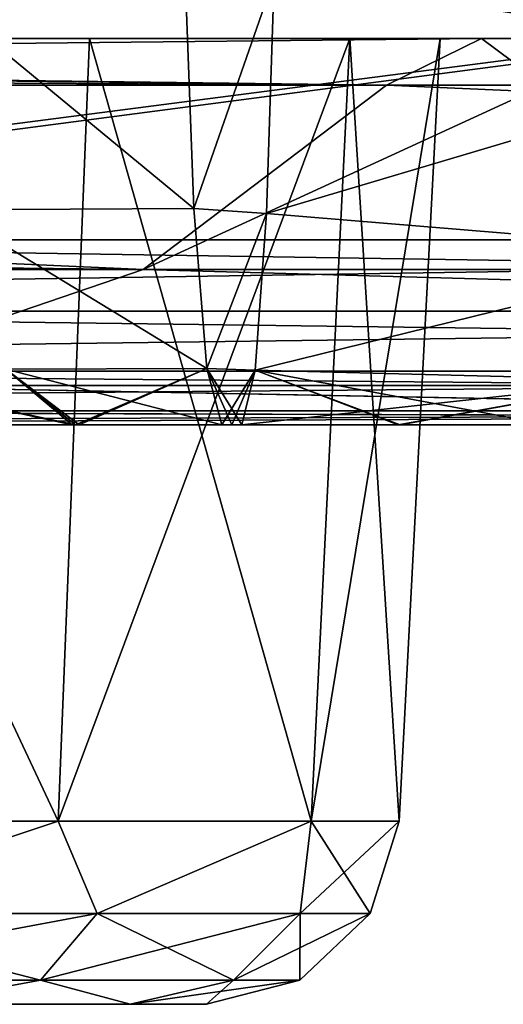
# Model space of a CAD drawing. Header units: millimetres. Extents: x -125 to 125, y -4 to 53.
# Tile 19 of 256: x -109.71 to -108.46, y -3.5 to -0.95. Entities that reach past the tile are written whole.
import ezdxf

# ---------------------------------------------------------------- set-up
doc = ezdxf.new("R2010")
doc.units = ezdxf.units.MM
doc.header["$LTSCALE"] = 65.185185
for name, color, linetype in [('1', 7, 'CONTINUOUS'), ('131', 7, 'CONTINUOUS'), ('134', 7, 'CONTINUOUS'), ('135', 7, 'CONTINUOUS'), ('139', 7, 'CONTINUOUS'), ('14', 7, 'CONTINUOUS'), ('140', 7, 'CONTINUOUS'), ('143', 7, 'CONTINUOUS'), ('146', 7, 'CONTINUOUS'), ('18', 7, 'CONTINUOUS'), ('20', 7, 'CONTINUOUS'), ('205', 7, 'CONTINUOUS'), ('207', 7, 'CONTINUOUS'), ('209', 7, 'CONTINUOUS'), ('21', 7, 'CONTINUOUS'), ('211', 7, 'CONTINUOUS'), ('23', 7, 'CONTINUOUS'), ('26', 7, 'CONTINUOUS'), ('267', 7, 'CONTINUOUS'), ('268', 7, 'CONTINUOUS'), ('269', 7, 'CONTINUOUS'), ('270', 7, 'CONTINUOUS'), ('28', 7, 'CONTINUOUS'), ('3', 7, 'CONTINUOUS'), ('4', 7, 'CONTINUOUS'), ('6', 7, 'CONTINUOUS'), ('80', 7, 'CONTINUOUS'), ('83', 7, 'CONTINUOUS'), ('84', 7, 'CONTINUOUS'), ('88', 7, 'CONTINUOUS'), ('89', 7, 'CONTINUOUS'), ('92', 7, 'CONTINUOUS'), ('95', 7, 'CONTINUOUS')]:
    doc.layers.add(name, color=color, linetype=linetype)

msp = doc.modelspace()

# ---------------------------------------------------------------- linework, layer by layer
at = {"layer": '1', "color": 7, "linetype": 'CONTINUOUS'}
for points in [[(-104.9158, -2, 122.761), (-112.1259, -2, 124.334), (-113.941, -2, 122.8364), (-104.9158, -2, 122.761)], [(-113.8977, -2, -122.8361), (-111.8999, -2, -124.334), (-104.8773, -2, -122.7607), (-113.8977, -2, -122.8361)], [(-103.1371, -2, 124.334), (-112.1259, -2, 124.334), (-104.9158, -2, 122.761), (-103.1371, -2, 124.334)], [(-111.8999, -2, -124.334), (-100.4174, -2, -124.334), (-104.8773, -2, -122.7607), (-111.8999, -2, -124.334)]]:
    msp.add_3dface(points, dxfattribs=at)
at = {"layer": '131', "color": 7, "linetype": 'CONTINUOUS'}
for points in [[(-109.9244, -2, -74.3689), (-109.5721, -2, -75.7569), (-109.5632, -2, -74.2409), (-109.9244, -2, -74.3689)], [(-109.9244, -2, -75.6311), (-109.5721, -2, -75.7569), (-109.9244, -2, -74.3689), (-109.9244, -2, -75.6311)], [(-109.5721, -2, -75.7569), (-109.5632, -2, -75.7591), (-109.5632, -2, -74.2409), (-109.5721, -2, -75.7569)], [(-109.5632, -2, -75.7591), (-109.1842, -2, -75.8159), (-109.5541, -2, -74.2386), (-109.5632, -2, -75.7591)], [(-109.5632, -2, -74.2409), (-109.5632, -2, -75.7591), (-109.5541, -2, -74.2386), (-109.5632, -2, -74.2409)], [(-109.5541, -2, -74.2386), (-109.1842, -2, -75.8159), (-109.1842, -2, -74.1841), (-109.5541, -2, -74.2386)], [(-109.1842, -2, -74.1841), (-109.1584, -2, -75.8166), (-109.1584, -2, -74.1834), (-109.1842, -2, -74.1841)], [(-109.1842, -2, -75.8159), (-109.1584, -2, -75.8166), (-109.1842, -2, -74.1841), (-109.1842, -2, -75.8159)], [(-109.1584, -2, -75.8166), (-109.1327, -2, -75.816), (-109.1584, -2, -74.1834), (-109.1584, -2, -75.8166)], [(-109.1584, -2, -74.1834), (-109.1327, -2, -75.816), (-109.1327, -2, -74.184), (-109.1584, -2, -74.1834)], [(-109.1327, -2, -74.184), (-109.1327, -2, -75.816), (-108.7274, -2, -75.7625), (-109.1327, -2, -74.184)], [(-108.7229, -2, -74.2385), (-109.1327, -2, -74.184), (-108.7274, -2, -75.7625), (-108.7229, -2, -74.2385)], [(-108.338, -2, -75.6404), (-108.7229, -2, -74.2385), (-108.7274, -2, -75.7625), (-108.338, -2, -75.6404)], [(-108.338, -2, -74.3596), (-108.7229, -2, -74.2385), (-108.338, -2, -75.6404), (-108.338, -2, -74.3596)]]:
    msp.add_3dface(points, dxfattribs=at)
at = {"layer": '134', "color": 7, "linetype": 'CONTINUOUS'}
for points in [[(-107.6859, -1.0424, -72.7822), (-107.5902, -0.4119, -72.5509), (-109.0487, -0.8429, -72.3722), (-107.6859, -1.0424, -72.7822)], [(-109.0691, -1.4536, -72.8117), (-107.6859, -1.0424, -72.7822), (-109.0487, -0.8429, -72.3722), (-109.0691, -1.4536, -72.8117)], [(-107.8565, -1.553, -73.195), (-107.6859, -1.0424, -72.7822), (-109.0691, -1.4536, -72.8117), (-107.8565, -1.553, -73.195)], [(-109.0985, -1.8584, -73.4456), (-107.8565, -1.553, -73.195), (-109.0691, -1.4536, -72.8117), (-109.0985, -1.8584, -73.4456)], [(-108.0826, -1.8849, -73.7417), (-107.8565, -1.553, -73.195), (-109.0985, -1.8584, -73.4456), (-108.0826, -1.8849, -73.7417)], [(-109.1327, -2, -74.184), (-108.0826, -1.8849, -73.7417), (-109.0985, -1.8584, -73.4456), (-109.1327, -2, -74.184)], [(-109.1327, -2, -74.184), (-108.7229, -2, -74.2385), (-108.0826, -1.8849, -73.7417), (-109.1327, -2, -74.184)], [(-108.7229, -2, -74.2385), (-108.338, -2, -74.3596), (-108.0826, -1.8849, -73.7417), (-108.7229, -2, -74.2385)]]:
    msp.add_3dface(points, dxfattribs=at)
at = {"layer": '135', "color": 7, "linetype": 'CONTINUOUS'}
for points in [[(-109.2572, -1.4399, -72.798), (-109.2803, -0.8159, -72.3607), (-110.0045, -0.8236, -72.4726), (-109.2572, -1.4399, -72.798)], [(-109.8983, -1.4438, -72.8981), (-109.2572, -1.4399, -72.798), (-110.0045, -0.8236, -72.4726), (-109.8983, -1.4438, -72.8981)], [(-109.2235, -1.8547, -73.4368), (-109.2572, -1.4399, -72.798), (-109.8983, -1.4438, -72.8981), (-109.2235, -1.8547, -73.4368)], [(-109.7438, -1.8557, -73.5173), (-109.2235, -1.8547, -73.4368), (-109.8983, -1.4438, -72.8981), (-109.7438, -1.8557, -73.5173)], [(-109.9244, -2, -74.3689), (-109.5632, -2, -74.2409), (-109.7438, -1.8557, -73.5173), (-109.9244, -2, -74.3689)], [(-109.5632, -2, -74.2409), (-109.2235, -1.8547, -73.4368), (-109.7438, -1.8557, -73.5173), (-109.5632, -2, -74.2409)], [(-109.5632, -2, -74.2409), (-109.5541, -2, -74.2386), (-109.2235, -1.8547, -73.4368), (-109.5632, -2, -74.2409)], [(-109.5541, -2, -74.2386), (-109.1842, -2, -74.1841), (-109.2235, -1.8547, -73.4368), (-109.5541, -2, -74.2386)]]:
    msp.add_3dface(points, dxfattribs=at)
at = {"layer": '139', "color": 7, "linetype": 'CONTINUOUS'}
for points in [[(-109.2572, -1.4399, -77.202), (-110.0045, -0.8236, -77.5274), (-109.2803, -0.8159, -77.6393), (-109.2572, -1.4399, -77.202)], [(-109.8983, -1.4438, -77.1019), (-110.0045, -0.8236, -77.5274), (-109.2572, -1.4399, -77.202), (-109.8983, -1.4438, -77.1019)], [(-109.2235, -1.8547, -76.5632), (-109.8983, -1.4438, -77.1019), (-109.2572, -1.4399, -77.202), (-109.2235, -1.8547, -76.5632)], [(-109.7438, -1.8557, -76.4827), (-109.8983, -1.4438, -77.1019), (-109.2235, -1.8547, -76.5632), (-109.7438, -1.8557, -76.4827)], [(-109.5632, -2, -75.7591), (-110.2389, -1.8565, -76.3053), (-109.7438, -1.8557, -76.4827), (-109.5632, -2, -75.7591)], [(-109.5632, -2, -75.7591), (-109.5721, -2, -75.7569), (-110.2389, -1.8565, -76.3053), (-109.5632, -2, -75.7591)], [(-109.5721, -2, -75.7569), (-109.9244, -2, -75.6311), (-110.2389, -1.8565, -76.3053), (-109.5721, -2, -75.7569)], [(-109.1842, -2, -75.8159), (-109.7438, -1.8557, -76.4827), (-109.2235, -1.8547, -76.5632), (-109.1842, -2, -75.8159)], [(-109.1842, -2, -75.8159), (-109.5632, -2, -75.7591), (-109.7438, -1.8557, -76.4827), (-109.1842, -2, -75.8159)]]:
    msp.add_3dface(points, dxfattribs=at)
at = {"layer": '14', "color": 7, "linetype": 'CONTINUOUS'}
for points in [[(-111.8999, -1.5218, -124.8336), (-100.247, -1.5218, -124.8336), (-99.9534, -1.7064, -124.7895), (-111.8999, -1.5218, -124.8336)], [(-111.8999, -1.7064, -124.7895), (-111.8999, -1.5218, -124.8336), (-99.9534, -1.7064, -124.7895), (-111.8999, -1.7064, -124.7895)], [(-99.9534, -1.8612, -124.6798), (-111.8999, -1.7064, -124.7895), (-99.9534, -1.7064, -124.7895), (-99.9534, -1.8612, -124.6798)], [(-111.8999, -1.8612, -124.6798), (-111.8999, -1.7064, -124.7895), (-99.9534, -1.8612, -124.6798), (-111.8999, -1.8612, -124.6798)], [(-99.9534, -1.964, -124.5203), (-111.8999, -1.8612, -124.6798), (-99.9534, -1.8612, -124.6798), (-99.9534, -1.964, -124.5203)], [(-111.8999, -1.964, -124.5203), (-111.8999, -1.8612, -124.6798), (-99.9534, -1.964, -124.5203), (-111.8999, -1.964, -124.5203)], [(-99.9534, -2, -124.334), (-111.8999, -1.964, -124.5203), (-99.9534, -1.964, -124.5203), (-99.9534, -2, -124.334)], [(-99.9534, -2, -124.334), (-100.4174, -2, -124.334), (-111.8999, -1.964, -124.5203), (-99.9534, -2, -124.334)], [(-100.4174, -2, -124.334), (-111.8999, -2, -124.334), (-111.8999, -1.964, -124.5203), (-100.4174, -2, -124.334)]]:
    msp.add_3dface(points, dxfattribs=at)
at = {"layer": '140', "color": 7, "linetype": 'CONTINUOUS'}
for points in [[(-107.6859, -1.0424, -77.2178), (-109.0487, -0.8429, -77.6278), (-107.5902, -0.4119, -77.4491), (-107.6859, -1.0424, -77.2178)], [(-109.0691, -1.4536, -77.1883), (-109.0487, -0.8429, -77.6278), (-107.6859, -1.0424, -77.2178), (-109.0691, -1.4536, -77.1883)], [(-107.8565, -1.553, -76.805), (-109.0691, -1.4536, -77.1883), (-107.6859, -1.0424, -77.2178), (-107.8565, -1.553, -76.805)], [(-109.0985, -1.8584, -76.5544), (-109.0691, -1.4536, -77.1883), (-107.8565, -1.553, -76.805), (-109.0985, -1.8584, -76.5544)], [(-108.0826, -1.8849, -76.2583), (-109.0985, -1.8584, -76.5544), (-107.8565, -1.553, -76.805), (-108.0826, -1.8849, -76.2583)], [(-108.7274, -2, -75.7625), (-109.1327, -2, -75.816), (-109.0985, -1.8584, -76.5544), (-108.7274, -2, -75.7625)], [(-108.338, -2, -75.6404), (-109.0985, -1.8584, -76.5544), (-108.0826, -1.8849, -76.2583), (-108.338, -2, -75.6404)], [(-108.338, -2, -75.6404), (-108.7274, -2, -75.7625), (-109.0985, -1.8584, -76.5544), (-108.338, -2, -75.6404)]]:
    msp.add_3dface(points, dxfattribs=at)
at = {"layer": '143', "color": 7, "linetype": 'CONTINUOUS'}
for points in [[(-109.2572, -1.4399, -77.202), (-109.2803, -0.8159, -77.6393), (-109.0487, -0.8429, -77.6278), (-109.2572, -1.4399, -77.202)], [(-109.2572, -1.4399, -77.202), (-109.0487, -0.8429, -77.6278), (-109.0691, -1.4536, -77.1883), (-109.2572, -1.4399, -77.202)], [(-109.2235, -1.8547, -76.5632), (-109.2572, -1.4399, -77.202), (-109.0691, -1.4536, -77.1883), (-109.2235, -1.8547, -76.5632)], [(-109.2235, -1.8547, -76.5632), (-109.0691, -1.4536, -77.1883), (-109.0985, -1.8584, -76.5544), (-109.2235, -1.8547, -76.5632)], [(-109.1327, -2, -75.816), (-109.2235, -1.8547, -76.5632), (-109.0985, -1.8584, -76.5544), (-109.1327, -2, -75.816)], [(-109.1327, -2, -75.816), (-109.1584, -2, -75.8166), (-109.2235, -1.8547, -76.5632), (-109.1327, -2, -75.816)], [(-109.1584, -2, -75.8166), (-109.1842, -2, -75.8159), (-109.2235, -1.8547, -76.5632), (-109.1584, -2, -75.8166)]]:
    msp.add_3dface(points, dxfattribs=at)
at = {"layer": '146', "color": 7, "linetype": 'CONTINUOUS'}
for points in [[(-109.0487, -0.8429, -72.3722), (-109.2803, -0.8159, -72.3607), (-109.2572, -1.4399, -72.798), (-109.0487, -0.8429, -72.3722)], [(-109.0691, -1.4536, -72.8117), (-109.0487, -0.8429, -72.3722), (-109.2572, -1.4399, -72.798), (-109.0691, -1.4536, -72.8117)], [(-109.0691, -1.4536, -72.8117), (-109.2572, -1.4399, -72.798), (-109.2235, -1.8547, -73.4368), (-109.0691, -1.4536, -72.8117)], [(-109.0985, -1.8584, -73.4456), (-109.0691, -1.4536, -72.8117), (-109.2235, -1.8547, -73.4368), (-109.0985, -1.8584, -73.4456)], [(-109.1842, -2, -74.1841), (-109.0985, -1.8584, -73.4456), (-109.2235, -1.8547, -73.4368), (-109.1842, -2, -74.1841)], [(-109.1842, -2, -74.1841), (-109.1584, -2, -74.1834), (-109.0985, -1.8584, -73.4456), (-109.1842, -2, -74.1841)], [(-109.1584, -2, -74.1834), (-109.1327, -2, -74.184), (-109.0985, -1.8584, -73.4456), (-109.1584, -2, -74.1834)]]:
    msp.add_3dface(points, dxfattribs=at)
at = {"layer": '18', "color": 7, "linetype": 'CONTINUOUS'}
for points in [[(-103.1371, -1.5218, 124.8336), (-112.0407, -1.5218, 124.8336), (-115.0836, -1.7064, 124.7895), (-103.1371, -1.5218, 124.8336)], [(-103.1371, -1.7064, 124.7895), (-103.1371, -1.5218, 124.8336), (-115.0836, -1.7064, 124.7895), (-103.1371, -1.7064, 124.7895)], [(-115.0836, -1.8612, 124.6798), (-103.1371, -1.7064, 124.7895), (-115.0836, -1.7064, 124.7895), (-115.0836, -1.8612, 124.6798)], [(-103.1371, -1.8612, 124.6798), (-103.1371, -1.7064, 124.7895), (-115.0836, -1.8612, 124.6798), (-103.1371, -1.8612, 124.6798)], [(-115.0836, -1.964, 124.5203), (-103.1371, -1.8612, 124.6798), (-115.0836, -1.8612, 124.6798), (-115.0836, -1.964, 124.5203)], [(-103.1371, -1.964, 124.5203), (-103.1371, -1.8612, 124.6798), (-115.0836, -1.964, 124.5203), (-103.1371, -1.964, 124.5203)], [(-115.0836, -2, 124.334), (-103.1371, -1.964, 124.5203), (-115.0836, -1.964, 124.5203), (-115.0836, -2, 124.334)], [(-115.0836, -2, 124.334), (-112.1259, -2, 124.334), (-103.1371, -1.964, 124.5203), (-115.0836, -2, 124.334)], [(-112.1259, -2, 124.334), (-103.1371, -2, 124.334), (-103.1371, -1.964, 124.5203), (-112.1259, -2, 124.334)]]:
    msp.add_3dface(points, dxfattribs=at)
at = {"layer": '20', "color": 7, "linetype": 'CONTINUOUS'}
for points in [[(-106.3244, -1, 74.6141), (-118.2709, -1, 63.1886), (-106.3244, -1, 63.135), (-106.3244, -1, 74.6141)], [(-118.2709, -1, 63.1886), (-118.2709, -1, 51.6997), (-106.3244, -1, 63.135), (-118.2709, -1, 63.1886)], [(-106.3244, -1, 86.0932), (-118.2709, -1, 74.6774), (-106.3244, -1, 74.6141), (-106.3244, -1, 86.0932)], [(-118.2709, -1, 74.6774), (-118.2709, -1, 63.1886), (-106.3244, -1, 74.6141), (-118.2709, -1, 74.6774)], [(-106.3244, -1, 97.5723), (-118.2709, -1, 86.1662), (-106.3244, -1, 86.0932), (-106.3244, -1, 97.5723)], [(-118.2709, -1, 86.1662), (-118.2709, -1, 74.6774), (-106.3244, -1, 86.0932), (-118.2709, -1, 86.1662)], [(-106.3244, -1, 109.0514), (-118.2709, -1, 97.655), (-106.3244, -1, 97.5723), (-106.3244, -1, 109.0514)], [(-118.2709, -1, 97.655), (-118.2709, -1, 86.1662), (-106.3244, -1, 97.5723), (-118.2709, -1, 97.655)], [(-106.3244, -1, 120.5297), (-118.2709, -1, 109.1439), (-106.3244, -1, 109.0514), (-106.3244, -1, 120.5297)], [(-108.5117, -1, 120.5476), (-118.2709, -1, 109.1439), (-106.3244, -1, 120.5297), (-108.5117, -1, 120.5476)], [(-118.2709, -1, 109.1439), (-118.2709, -1, 97.655), (-106.3244, -1, 109.0514), (-118.2709, -1, 109.1439)], [(-118.2709, -1, 120.6321), (-118.2709, -1, 109.1439), (-108.5117, -1, 120.5476), (-118.2709, -1, 120.6321)], [(-118.2709, -1, -86.1662), (-118.2709, -1, -97.655), (-106.3244, -1, -97.5723), (-118.2709, -1, -86.1662)], [(-106.3244, -1, -74.6141), (-118.2709, -1, -74.6774), (-106.3244, -1, -86.0932), (-106.3244, -1, -74.6141)], [(-118.2709, -1, -74.6774), (-118.2709, -1, -86.1662), (-106.3244, -1, -86.0932), (-118.2709, -1, -74.6774)], [(-106.3244, -1, -63.135), (-118.2709, -1, -63.1886), (-106.3244, -1, -74.6141), (-106.3244, -1, -63.135)], [(-118.2709, -1, -63.1886), (-118.2709, -1, -74.6774), (-106.3244, -1, -74.6141), (-118.2709, -1, -63.1886)], [(-106.3244, -1, -51.6559), (-118.2709, -1, -51.6997), (-106.3244, -1, -63.135), (-106.3244, -1, -51.6559)], [(-118.2709, -1, -51.6997), (-118.2709, -1, -63.1886), (-106.3244, -1, -63.135), (-118.2709, -1, -51.6997)], [(-106.3244, -1, -40.1768), (-118.2709, -1, -40.2109), (-106.3244, -1, -51.6559), (-106.3244, -1, -40.1768)], [(-118.2709, -1, -40.2109), (-118.2709, -1, -51.6997), (-106.3244, -1, -51.6559), (-118.2709, -1, -40.2109)], [(-106.3244, -1, -28.6977), (-118.2709, -1, -28.7221), (-106.3244, -1, -40.1768), (-106.3244, -1, -28.6977)], [(-118.2709, -1, -28.7221), (-118.2709, -1, -40.2109), (-106.3244, -1, -40.1768), (-118.2709, -1, -28.7221)], [(-106.3244, -1, -17.2186), (-118.2709, -1, -17.2332), (-106.3244, -1, -28.6977), (-106.3244, -1, -17.2186)], [(-118.2709, -1, -17.2332), (-118.2709, -1, -28.7221), (-106.3244, -1, -28.6977), (-118.2709, -1, -17.2332)], [(-106.3244, -1, -5.7395), (-118.2709, -1, -5.7444), (-106.3244, -1, -17.2186), (-106.3244, -1, -5.7395)], [(-106.3244, -1, -120.5297), (-118.2709, -1, -109.1439), (-108.5117, -1, -120.5476), (-106.3244, -1, -120.5297)], [(-106.3244, -1, -109.0514), (-118.2709, -1, -109.1439), (-106.3244, -1, -120.5297), (-106.3244, -1, -109.0514)], [(-118.2709, -1, -109.1439), (-118.2709, -1, -120.6321), (-108.5117, -1, -120.5476), (-118.2709, -1, -109.1439)], [(-106.3244, -1, -97.5723), (-118.2709, -1, -97.655), (-106.3244, -1, -109.0514), (-106.3244, -1, -97.5723)], [(-118.2709, -1, -97.655), (-118.2709, -1, -109.1439), (-106.3244, -1, -109.0514), (-118.2709, -1, -97.655)], [(-106.3244, -1, -86.0932), (-118.2709, -1, -86.1662), (-106.3244, -1, -97.5723), (-106.3244, -1, -86.0932)], [(-106.3244, -1, 5.7395), (-118.2709, -1, -5.7444), (-106.3244, -1, -5.7395), (-106.3244, -1, 5.7395)], [(-118.2709, -1, -5.7444), (-118.2709, -1, -17.2332), (-106.3244, -1, -17.2186), (-118.2709, -1, -5.7444)], [(-106.3244, -1, 17.2186), (-118.2709, -1, 5.7444), (-106.3244, -1, 5.7395), (-106.3244, -1, 17.2186)], [(-118.2709, -1, 5.7444), (-118.2709, -1, -5.7444), (-106.3244, -1, 5.7395), (-118.2709, -1, 5.7444)], [(-106.3244, -1, 28.6977), (-118.2709, -1, 17.2332), (-106.3244, -1, 17.2186), (-106.3244, -1, 28.6977)], [(-118.2709, -1, 17.2332), (-118.2709, -1, 5.7444), (-106.3244, -1, 17.2186), (-118.2709, -1, 17.2332)], [(-106.3244, -1, 40.1768), (-118.2709, -1, 28.7221), (-106.3244, -1, 28.6977), (-106.3244, -1, 40.1768)], [(-118.2709, -1, 28.7221), (-118.2709, -1, 17.2332), (-106.3244, -1, 28.6977), (-118.2709, -1, 28.7221)], [(-106.3244, -1, 51.6559), (-118.2709, -1, 40.2109), (-106.3244, -1, 40.1768), (-106.3244, -1, 51.6559)], [(-118.2709, -1, 40.2109), (-118.2709, -1, 28.7221), (-106.3244, -1, 40.1768), (-118.2709, -1, 40.2109)], [(-106.3244, -1, 63.135), (-118.2709, -1, 51.6997), (-106.3244, -1, 51.6559), (-106.3244, -1, 63.135)], [(-118.2709, -1, 51.6997), (-118.2709, -1, 40.2109), (-106.3244, -1, 51.6559), (-118.2709, -1, 51.6997)]]:
    msp.add_3dface(points, dxfattribs=at)
at = {"layer": '205', "color": 7, "linetype": 'CONTINUOUS'}
for points in [[(-118.2709, -1, 120.6321), (-108.5117, -1, 120.5476), (-120.0561, -1.1213, 120.7696), (-118.2709, -1, 120.6321)], [(-120.0561, -1.1213, 120.7696), (-108.5117, -1, 120.5476), (-108.35, -1.1213, 120.6676), (-120.0561, -1.1213, 120.7696)], [(-108.5117, -1, 120.5476), (-106.3244, -1, 120.5297), (-108.35, -1.1213, 120.6676), (-108.5117, -1, 120.5476)]]:
    msp.add_3dface(points, dxfattribs=at)
at = {"layer": '207', "color": 7, "linetype": 'CONTINUOUS'}
for points in [[(-119.9336, -1, -120.6472), (-119.9949, -1.0607, -120.7084), (-108.7584, -1.1213, -120.671), (-119.9336, -1, -120.6472)], [(-118.2709, -1, -120.6321), (-119.9336, -1, -120.6472), (-108.7584, -1.1213, -120.671), (-118.2709, -1, -120.6321)], [(-108.5117, -1, -120.5476), (-118.2709, -1, -120.6321), (-108.7584, -1.1213, -120.671), (-108.5117, -1, -120.5476)], [(-97.4609, -1.1213, -120.5821), (-108.5117, -1, -120.5476), (-108.7584, -1.1213, -120.671), (-97.4609, -1.1213, -120.5821)], [(-106.3244, -1, -120.5297), (-108.5117, -1, -120.5476), (-97.4609, -1.1213, -120.5821), (-106.3244, -1, -120.5297)], [(-119.9949, -1.0607, -120.7084), (-120.0561, -1.1213, -120.7696), (-108.7584, -1.1213, -120.671), (-119.9949, -1.0607, -120.7084)]]:
    msp.add_3dface(points, dxfattribs=at)
at = {"layer": '209', "color": 7, "linetype": 'CONTINUOUS'}
for points in [[(-109.3884, -1.5981, -121.2976), (-120.0561, -1.1213, -120.7696), (-120.6273, -1.4734, -121.1984), (-109.3884, -1.5981, -121.2976)], [(-108.7584, -1.1213, -120.671), (-120.0561, -1.1213, -120.7696), (-109.3884, -1.5981, -121.2976), (-108.7584, -1.1213, -120.671)], [(-108.7584, -1.1213, -120.671), (-109.3884, -1.5981, -121.2976), (-97.874, -1.5981, -121.2065), (-108.7584, -1.1213, -120.671)], [(-97.4609, -1.1213, -120.5821), (-108.7584, -1.1213, -120.671), (-97.874, -1.5981, -121.2065), (-97.4609, -1.1213, -120.5821)], [(-120.8934, -1.5978, -121.3982), (-109.3884, -1.5981, -121.2976), (-120.6273, -1.4734, -121.1984), (-120.8934, -1.5978, -121.3982)], [(-120.8934, -1.5978, -121.3982), (-110.2686, -1.898, -122.0293), (-109.3884, -1.5981, -121.2976), (-120.8934, -1.5978, -121.3982)], [(-110.2686, -1.898, -122.0293), (-98.6616, -1.898, -121.9367), (-109.3884, -1.5981, -121.2976), (-110.2686, -1.898, -122.0293)], [(-109.3884, -1.5981, -121.2976), (-98.6616, -1.898, -121.9367), (-97.874, -1.5981, -121.2065), (-109.3884, -1.5981, -121.2976)], [(-113.8977, -2, -122.8361), (-104.8773, -2, -122.7607), (-110.2686, -1.898, -122.0293), (-113.8977, -2, -122.8361)], [(-110.2686, -1.898, -122.0293), (-104.8773, -2, -122.7607), (-98.6616, -1.898, -121.9367), (-110.2686, -1.898, -122.0293)]]:
    msp.add_3dface(points, dxfattribs=at)
at = {"layer": '21', "color": 7, "linetype": 'CONTINUOUS'}
for points in [[(-109.6083, -3.0262, -114.9264), (-110.6126, -3.0262, -115.7691), (-110.5595, -1, -115.861), (-109.6083, -3.0262, -114.9264)], [(-109.527, -1, -114.9947), (-109.6083, -3.0262, -114.9264), (-110.5595, -1, -115.861), (-109.527, -1, -114.9947)], [(-108.9528, -3.0262, -113.7911), (-109.6083, -3.0262, -114.9264), (-108.853, -1, -113.8274), (-108.9528, -3.0262, -113.7911)], [(-108.853, -1, -113.8274), (-109.6083, -3.0262, -114.9264), (-109.527, -1, -114.9947), (-108.853, -1, -113.8274)], [(-108.619, -1, -112.5), (-108.9528, -3.0262, -113.7911), (-108.853, -1, -113.8274), (-108.619, -1, -112.5)], [(-108.7252, -3.0262, -112.5), (-108.9528, -3.0262, -113.7911), (-108.619, -1, -112.5), (-108.7252, -3.0262, -112.5)]]:
    msp.add_3dface(points, dxfattribs=at)
at = {"layer": '211', "color": 7, "linetype": 'CONTINUOUS'}
for points in [[(-120.0561, -1.1213, 120.7696), (-109.3884, -1.5981, 121.2976), (-120.6273, -1.4734, 121.1984), (-120.0561, -1.1213, 120.7696)], [(-120.0561, -1.1213, 120.7696), (-108.35, -1.1213, 120.6676), (-109.3884, -1.5981, 121.2976), (-120.0561, -1.1213, 120.7696)], [(-108.35, -1.1213, 120.6676), (-97.874, -1.5981, 121.2065), (-109.3884, -1.5981, 121.2976), (-108.35, -1.1213, 120.6676)], [(-109.3884, -1.5981, 121.2976), (-120.8934, -1.5978, 121.3982), (-120.6273, -1.4734, 121.1984), (-109.3884, -1.5981, 121.2976)], [(-109.3884, -1.5981, 121.2976), (-110.2686, -1.898, 122.0293), (-120.8934, -1.5978, 121.3982), (-109.3884, -1.5981, 121.2976)], [(-98.6616, -1.898, 121.9367), (-110.2686, -1.898, 122.0293), (-109.3884, -1.5981, 121.2976), (-98.6616, -1.898, 121.9367)], [(-97.874, -1.5981, 121.2065), (-98.6616, -1.898, 121.9367), (-109.3884, -1.5981, 121.2976), (-97.874, -1.5981, 121.2065)], [(-104.9158, -2, 122.761), (-113.941, -2, 122.8364), (-110.2686, -1.898, 122.0293), (-104.9158, -2, 122.761)], [(-98.6616, -1.898, 121.9367), (-104.9158, -2, 122.761), (-110.2686, -1.898, 122.0293), (-98.6616, -1.898, 121.9367)]]:
    msp.add_3dface(points, dxfattribs=at)
at = {"layer": '23', "color": 7, "linetype": 'CONTINUOUS'}
for points in [[(-109.6083, -3.0262, 110.0736), (-110.6126, -3.0262, 109.2309), (-110.5595, -1, 109.139), (-109.6083, -3.0262, 110.0736)], [(-109.527, -1, 110.0053), (-109.6083, -3.0262, 110.0736), (-110.5595, -1, 109.139), (-109.527, -1, 110.0053)], [(-108.853, -1, 111.1726), (-109.6083, -3.0262, 110.0736), (-109.527, -1, 110.0053), (-108.853, -1, 111.1726)], [(-108.9528, -3.0262, 111.2089), (-109.6083, -3.0262, 110.0736), (-108.853, -1, 111.1726), (-108.9528, -3.0262, 111.2089)], [(-108.7252, -3.0262, 112.5), (-108.9528, -3.0262, 111.2089), (-108.619, -1, 112.5), (-108.7252, -3.0262, 112.5)], [(-108.619, -1, 112.5), (-108.9528, -3.0262, 111.2089), (-108.853, -1, 111.1726), (-108.619, -1, 112.5)]]:
    msp.add_3dface(points, dxfattribs=at)
at = {"layer": '26', "color": 7, "linetype": 'CONTINUOUS'}
for points in [[(-110.6126, -3.0262, 115.7691), (-109.6083, -3.0262, 114.9264), (-110.5595, -1, 115.861), (-110.6126, -3.0262, 115.7691)], [(-110.5595, -1, 115.861), (-109.6083, -3.0262, 114.9264), (-109.527, -1, 114.9947), (-110.5595, -1, 115.861)], [(-109.6083, -3.0262, 114.9264), (-108.9528, -3.0262, 113.7911), (-109.527, -1, 114.9947), (-109.6083, -3.0262, 114.9264)], [(-109.527, -1, 114.9947), (-108.9528, -3.0262, 113.7911), (-108.853, -1, 113.8274), (-109.527, -1, 114.9947)], [(-108.9528, -3.0262, 113.7911), (-108.7252, -3.0262, 112.5), (-108.853, -1, 113.8274), (-108.9528, -3.0262, 113.7911)], [(-108.7252, -3.0262, 112.5), (-108.619, -1, 112.5), (-108.853, -1, 113.8274), (-108.7252, -3.0262, 112.5)]]:
    msp.add_3dface(points, dxfattribs=at)
at = {"layer": '267', "color": 7, "linetype": 'CONTINUOUS'}
for points in [[(-110.6126, -3.0262, -115.7691), (-109.6083, -3.0262, -114.9264), (-110.3255, -3.265, -115.493), (-110.6126, -3.0262, -115.7691)], [(-109.6083, -3.0262, -114.9264), (-109.507, -3.265, -114.6745), (-110.3255, -3.265, -115.493), (-109.6083, -3.0262, -114.9264)], [(-109.6083, -3.0262, -114.9264), (-108.9528, -3.0262, -113.7911), (-109.507, -3.265, -114.6745), (-109.6083, -3.0262, -114.9264)], [(-108.9528, -3.0262, -113.7911), (-108.9815, -3.265, -113.6432), (-109.507, -3.265, -114.6745), (-108.9528, -3.0262, -113.7911)], [(-108.9528, -3.0262, -113.7911), (-108.7252, -3.0262, -112.5), (-108.9815, -3.265, -113.6432), (-108.9528, -3.0262, -113.7911)], [(-108.7252, -3.0262, -112.5), (-108.8005, -3.265, -112.5), (-108.9815, -3.265, -113.6432), (-108.7252, -3.0262, -112.5)], [(-109.6541, -3.4374, -114.5677), (-110.4323, -3.4374, -115.3459), (-109.507, -3.265, -114.6745), (-109.6541, -3.4374, -114.5677)], [(-109.507, -3.265, -114.6745), (-110.4323, -3.4374, -115.3459), (-110.3255, -3.265, -115.493), (-109.507, -3.265, -114.6745)], [(-109.1545, -3.4374, -113.587), (-109.6541, -3.4374, -114.5677), (-108.9815, -3.265, -113.6432), (-109.1545, -3.4374, -113.587)], [(-108.9815, -3.265, -113.6432), (-109.6541, -3.4374, -114.5677), (-109.507, -3.265, -114.6745), (-108.9815, -3.265, -113.6432)], [(-108.9823, -3.4374, -112.5), (-109.1545, -3.4374, -113.587), (-108.8005, -3.265, -112.5), (-108.9823, -3.4374, -112.5)], [(-108.8005, -3.265, -112.5), (-109.1545, -3.4374, -113.587), (-108.9815, -3.265, -113.6432), (-108.8005, -3.265, -112.5)], [(-109.6541, -3.4374, -114.5677), (-109.9908, -3.5, -114.6054), (-110.4323, -3.4374, -115.3459), (-109.6541, -3.4374, -114.5677)], [(-109.422, -3.5, -113.6202), (-109.9908, -3.5, -114.6054), (-109.6541, -3.4374, -114.5677), (-109.422, -3.5, -113.6202)], [(-109.1545, -3.4374, -113.587), (-109.422, -3.5, -113.6202), (-109.6541, -3.4374, -114.5677), (-109.1545, -3.4374, -113.587)], [(-109.2245, -3.5, -112.5), (-109.422, -3.5, -113.6202), (-108.9823, -3.4374, -112.5), (-109.2245, -3.5, -112.5)], [(-108.9823, -3.4374, -112.5), (-109.422, -3.5, -113.6202), (-109.1545, -3.4374, -113.587), (-108.9823, -3.4374, -112.5)]]:
    msp.add_3dface(points, dxfattribs=at)
at = {"layer": '268', "color": 7, "linetype": 'CONTINUOUS'}
for points in [[(-109.6083, -3.0262, -110.0736), (-110.6126, -3.0262, -109.2309), (-110.3255, -3.265, -109.507), (-109.6083, -3.0262, -110.0736)], [(-109.6083, -3.0262, -110.0736), (-110.3255, -3.265, -109.507), (-109.507, -3.265, -110.3255), (-109.6083, -3.0262, -110.0736)], [(-108.9528, -3.0262, -111.2089), (-109.6083, -3.0262, -110.0736), (-109.507, -3.265, -110.3255), (-108.9528, -3.0262, -111.2089)], [(-108.9528, -3.0262, -111.2089), (-109.507, -3.265, -110.3255), (-108.9815, -3.265, -111.3568), (-108.9528, -3.0262, -111.2089)], [(-108.8005, -3.265, -112.5), (-108.9528, -3.0262, -111.2089), (-108.9815, -3.265, -111.3568), (-108.8005, -3.265, -112.5)], [(-108.7252, -3.0262, -112.5), (-108.9528, -3.0262, -111.2089), (-108.8005, -3.265, -112.5), (-108.7252, -3.0262, -112.5)], [(-110.4323, -3.4374, -109.6541), (-109.6541, -3.4374, -110.4323), (-110.3255, -3.265, -109.507), (-110.4323, -3.4374, -109.6541)], [(-110.3255, -3.265, -109.507), (-109.6541, -3.4374, -110.4323), (-109.507, -3.265, -110.3255), (-110.3255, -3.265, -109.507)], [(-109.6541, -3.4374, -110.4323), (-109.1545, -3.4374, -111.413), (-109.507, -3.265, -110.3255), (-109.6541, -3.4374, -110.4323)], [(-109.507, -3.265, -110.3255), (-109.1545, -3.4374, -111.413), (-108.9815, -3.265, -111.3568), (-109.507, -3.265, -110.3255)], [(-109.1545, -3.4374, -111.413), (-108.9823, -3.4374, -112.5), (-108.9815, -3.265, -111.3568), (-109.1545, -3.4374, -111.413)], [(-108.9823, -3.4374, -112.5), (-108.8005, -3.265, -112.5), (-108.9815, -3.265, -111.3568), (-108.9823, -3.4374, -112.5)], [(-110.4323, -3.4374, -109.6541), (-109.9908, -3.5, -110.3946), (-109.6541, -3.4374, -110.4323), (-110.4323, -3.4374, -109.6541)], [(-109.9908, -3.5, -110.3946), (-109.422, -3.5, -111.3798), (-109.6541, -3.4374, -110.4323), (-109.9908, -3.5, -110.3946)], [(-109.6541, -3.4374, -110.4323), (-109.422, -3.5, -111.3798), (-109.1545, -3.4374, -111.413), (-109.6541, -3.4374, -110.4323)], [(-109.422, -3.5, -111.3798), (-109.2245, -3.5, -112.5), (-109.1545, -3.4374, -111.413), (-109.422, -3.5, -111.3798)], [(-109.2245, -3.5, -112.5), (-108.9823, -3.4374, -112.5), (-109.1545, -3.4374, -111.413), (-109.2245, -3.5, -112.5)]]:
    msp.add_3dface(points, dxfattribs=at)
at = {"layer": '269', "color": 7, "linetype": 'CONTINUOUS'}
for points in [[(-109.6083, -3.0262, 114.9264), (-110.6126, -3.0262, 115.7691), (-110.3255, -3.265, 115.493), (-109.6083, -3.0262, 114.9264)], [(-109.6083, -3.0262, 114.9264), (-110.3255, -3.265, 115.493), (-109.507, -3.265, 114.6745), (-109.6083, -3.0262, 114.9264)], [(-108.9528, -3.0262, 113.7911), (-109.6083, -3.0262, 114.9264), (-109.507, -3.265, 114.6745), (-108.9528, -3.0262, 113.7911)], [(-108.9528, -3.0262, 113.7911), (-109.507, -3.265, 114.6745), (-108.9815, -3.265, 113.6432), (-108.9528, -3.0262, 113.7911)], [(-108.9528, -3.0262, 113.7911), (-108.9815, -3.265, 113.6432), (-108.8005, -3.265, 112.5), (-108.9528, -3.0262, 113.7911)], [(-108.7252, -3.0262, 112.5), (-108.9528, -3.0262, 113.7911), (-108.8005, -3.265, 112.5), (-108.7252, -3.0262, 112.5)], [(-110.4323, -3.4374, 115.3459), (-109.6541, -3.4374, 114.5677), (-110.3255, -3.265, 115.493), (-110.4323, -3.4374, 115.3459)], [(-110.3255, -3.265, 115.493), (-109.6541, -3.4374, 114.5677), (-109.507, -3.265, 114.6745), (-110.3255, -3.265, 115.493)], [(-109.6541, -3.4374, 114.5677), (-109.1545, -3.4374, 113.587), (-109.507, -3.265, 114.6745), (-109.6541, -3.4374, 114.5677)], [(-109.507, -3.265, 114.6745), (-109.1545, -3.4374, 113.587), (-108.9815, -3.265, 113.6432), (-109.507, -3.265, 114.6745)], [(-109.1545, -3.4374, 113.587), (-108.9823, -3.4374, 112.5), (-108.9815, -3.265, 113.6432), (-109.1545, -3.4374, 113.587)], [(-108.9815, -3.265, 113.6432), (-108.9823, -3.4374, 112.5), (-108.8005, -3.265, 112.5), (-108.9815, -3.265, 113.6432)], [(-110.4323, -3.4374, 115.3459), (-109.9908, -3.5, 114.6054), (-109.6541, -3.4374, 114.5677), (-110.4323, -3.4374, 115.3459)], [(-109.9908, -3.5, 114.6054), (-109.422, -3.5, 113.6202), (-109.6541, -3.4374, 114.5677), (-109.9908, -3.5, 114.6054)], [(-109.6541, -3.4374, 114.5677), (-109.422, -3.5, 113.6202), (-109.1545, -3.4374, 113.587), (-109.6541, -3.4374, 114.5677)], [(-109.422, -3.5, 113.6202), (-109.2245, -3.5, 112.5), (-109.1545, -3.4374, 113.587), (-109.422, -3.5, 113.6202)], [(-109.1545, -3.4374, 113.587), (-109.2245, -3.5, 112.5), (-108.9823, -3.4374, 112.5), (-109.1545, -3.4374, 113.587)]]:
    msp.add_3dface(points, dxfattribs=at)
at = {"layer": '270', "color": 7, "linetype": 'CONTINUOUS'}
for points in [[(-110.6126, -3.0262, 109.2309), (-109.6083, -3.0262, 110.0736), (-110.3255, -3.265, 109.507), (-110.6126, -3.0262, 109.2309)], [(-109.6083, -3.0262, 110.0736), (-109.507, -3.265, 110.3255), (-110.3255, -3.265, 109.507), (-109.6083, -3.0262, 110.0736)], [(-109.6083, -3.0262, 110.0736), (-108.9528, -3.0262, 111.2089), (-109.507, -3.265, 110.3255), (-109.6083, -3.0262, 110.0736)], [(-108.9528, -3.0262, 111.2089), (-108.9815, -3.265, 111.3568), (-109.507, -3.265, 110.3255), (-108.9528, -3.0262, 111.2089)], [(-108.9528, -3.0262, 111.2089), (-108.7252, -3.0262, 112.5), (-108.9815, -3.265, 111.3568), (-108.9528, -3.0262, 111.2089)], [(-108.7252, -3.0262, 112.5), (-108.8005, -3.265, 112.5), (-108.9815, -3.265, 111.3568), (-108.7252, -3.0262, 112.5)], [(-109.6541, -3.4374, 110.4323), (-110.4323, -3.4374, 109.6541), (-109.507, -3.265, 110.3255), (-109.6541, -3.4374, 110.4323)], [(-109.507, -3.265, 110.3255), (-110.4323, -3.4374, 109.6541), (-110.3255, -3.265, 109.507), (-109.507, -3.265, 110.3255)], [(-109.1545, -3.4374, 111.413), (-109.6541, -3.4374, 110.4323), (-108.9815, -3.265, 111.3568), (-109.1545, -3.4374, 111.413)], [(-108.9815, -3.265, 111.3568), (-109.6541, -3.4374, 110.4323), (-109.507, -3.265, 110.3255), (-108.9815, -3.265, 111.3568)], [(-108.8005, -3.265, 112.5), (-108.9823, -3.4374, 112.5), (-109.1545, -3.4374, 111.413), (-108.8005, -3.265, 112.5)], [(-108.8005, -3.265, 112.5), (-109.1545, -3.4374, 111.413), (-108.9815, -3.265, 111.3568), (-108.8005, -3.265, 112.5)], [(-109.6541, -3.4374, 110.4323), (-109.9908, -3.5, 110.3946), (-110.4323, -3.4374, 109.6541), (-109.6541, -3.4374, 110.4323)], [(-109.422, -3.5, 111.3798), (-109.9908, -3.5, 110.3946), (-109.6541, -3.4374, 110.4323), (-109.422, -3.5, 111.3798)], [(-109.1545, -3.4374, 111.413), (-109.422, -3.5, 111.3798), (-109.6541, -3.4374, 110.4323), (-109.1545, -3.4374, 111.413)], [(-109.2245, -3.5, 112.5), (-109.422, -3.5, 111.3798), (-108.9823, -3.4374, 112.5), (-109.2245, -3.5, 112.5)], [(-108.9823, -3.4374, 112.5), (-109.422, -3.5, 111.3798), (-109.1545, -3.4374, 111.413), (-108.9823, -3.4374, 112.5)]]:
    msp.add_3dface(points, dxfattribs=at)
at = {"layer": '28', "color": 7, "linetype": 'CONTINUOUS'}
for points in [[(-110.6126, -3.0262, -109.2309), (-109.6083, -3.0262, -110.0736), (-110.5595, -1, -109.139), (-110.6126, -3.0262, -109.2309)], [(-110.5595, -1, -109.139), (-109.6083, -3.0262, -110.0736), (-109.527, -1, -110.0053), (-110.5595, -1, -109.139)], [(-109.6083, -3.0262, -110.0736), (-108.9528, -3.0262, -111.2089), (-109.527, -1, -110.0053), (-109.6083, -3.0262, -110.0736)], [(-109.527, -1, -110.0053), (-108.9528, -3.0262, -111.2089), (-108.853, -1, -111.1726), (-109.527, -1, -110.0053)], [(-108.9528, -3.0262, -111.2089), (-108.7252, -3.0262, -112.5), (-108.853, -1, -111.1726), (-108.9528, -3.0262, -111.2089)], [(-108.7252, -3.0262, -112.5), (-108.619, -1, -112.5), (-108.853, -1, -111.1726), (-108.7252, -3.0262, -112.5)]]:
    msp.add_3dface(points, dxfattribs=at)
at = {"layer": '3', "color": 7, "linetype": 'CONTINUOUS'}
for points in [[(-115.578, -3.5, -111.3798), (-115.7755, -3.5, -112.5), (-109.422, -3.5, -111.3798), (-115.578, -3.5, -111.3798)], [(-115.7755, -3.5, -112.5), (-109.2245, -3.5, -112.5), (-109.422, -3.5, -111.3798), (-115.7755, -3.5, -112.5)], [(-115.578, -3.5, -113.6202), (-109.2245, -3.5, -112.5), (-115.7755, -3.5, -112.5), (-115.578, -3.5, -113.6202)], [(-115.578, -3.5, 113.6202), (-115.7755, -3.5, 112.5), (-109.422, -3.5, 113.6202), (-115.578, -3.5, 113.6202)], [(-109.422, -3.5, 113.6202), (-115.7755, -3.5, 112.5), (-109.2245, -3.5, 112.5), (-109.422, -3.5, 113.6202)], [(-109.2245, -3.5, 112.5), (-115.7755, -3.5, 112.5), (-115.578, -3.5, 111.3798), (-109.2245, -3.5, 112.5)], [(-109.9908, -3.5, -110.3946), (-115.578, -3.5, -111.3798), (-109.422, -3.5, -111.3798), (-109.9908, -3.5, -110.3946)], [(-115.0092, -3.5, -114.6054), (-109.422, -3.5, -113.6202), (-115.578, -3.5, -113.6202), (-115.0092, -3.5, -114.6054)], [(-109.422, -3.5, -113.6202), (-109.2245, -3.5, -112.5), (-115.578, -3.5, -113.6202), (-109.422, -3.5, -113.6202)], [(-109.9908, -3.5, 114.6054), (-115.578, -3.5, 113.6202), (-109.422, -3.5, 113.6202), (-109.9908, -3.5, 114.6054)], [(-109.422, -3.5, 111.3798), (-109.2245, -3.5, 112.5), (-115.578, -3.5, 111.3798), (-109.422, -3.5, 111.3798)], [(-115.0092, -3.5, 110.3946), (-109.422, -3.5, 111.3798), (-115.578, -3.5, 111.3798), (-115.0092, -3.5, 110.3946)], [(-109.9908, -3.5, -114.6054), (-109.422, -3.5, -113.6202), (-115.0092, -3.5, -114.6054), (-109.9908, -3.5, -114.6054)], [(-109.9908, -3.5, 110.3946), (-109.422, -3.5, 111.3798), (-115.0092, -3.5, 110.3946), (-109.9908, -3.5, 110.3946)]]:
    msp.add_3dface(points, dxfattribs=at)
at = {"layer": '4', "color": 7, "linetype": 'CONTINUOUS'}
for points in [[(-100.3008, 0, 124.9), (-112.1009, 0, 124.9), (-103.1371, -1.5218, 124.8336), (-100.3008, 0, 124.9)], [(-103.1371, -1.5218, 124.8336), (-112.1009, 0, 124.9), (-112.0407, -1.5218, 124.8336), (-103.1371, -1.5218, 124.8336)]]:
    msp.add_3dface(points, dxfattribs=at)
at = {"layer": '6', "color": 7, "linetype": 'CONTINUOUS'}
for points in [[(-112.1009, 0, -124.9), (-100.3008, 0, -124.9), (-112.0407, -1.5218, -124.8336), (-112.1009, 0, -124.9)], [(-112.0407, -1.5218, -124.8336), (-100.3008, 0, -124.9), (-111.8999, -1.5218, -124.8336), (-112.0407, -1.5218, -124.8336)], [(-111.8999, -1.5218, -124.8336), (-100.3008, 0, -124.9), (-100.247, -1.5218, -124.8336), (-111.8999, -1.5218, -124.8336)]]:
    msp.add_3dface(points, dxfattribs=at)
at = {"layer": '80', "color": 7, "linetype": 'CONTINUOUS'}
for points in [[(-109.9244, -2, 75.6311), (-109.5632, -2, 74.2409), (-109.5721, -2, 75.7569), (-109.9244, -2, 75.6311)], [(-109.9244, -2, 74.3689), (-109.5632, -2, 74.2409), (-109.9244, -2, 75.6311), (-109.9244, -2, 74.3689)], [(-109.5721, -2, 75.7569), (-109.5632, -2, 74.2409), (-109.5632, -2, 75.7591), (-109.5721, -2, 75.7569)], [(-109.5632, -2, 74.2409), (-109.5541, -2, 74.2386), (-109.5632, -2, 75.7591), (-109.5632, -2, 74.2409)], [(-109.5541, -2, 74.2386), (-109.1842, -2, 74.1841), (-109.5632, -2, 75.7591), (-109.5541, -2, 74.2386)], [(-109.5632, -2, 75.7591), (-109.1842, -2, 74.1841), (-109.1842, -2, 75.8159), (-109.5632, -2, 75.7591)], [(-109.1842, -2, 74.1841), (-109.1584, -2, 74.1834), (-109.1842, -2, 75.8159), (-109.1842, -2, 74.1841)], [(-109.1842, -2, 75.8159), (-109.1584, -2, 74.1834), (-109.1584, -2, 75.8166), (-109.1842, -2, 75.8159)], [(-109.1327, -2, 74.184), (-109.1327, -2, 75.816), (-109.1584, -2, 75.8166), (-109.1327, -2, 74.184)], [(-109.1584, -2, 74.1834), (-109.1327, -2, 74.184), (-109.1584, -2, 75.8166), (-109.1584, -2, 74.1834)], [(-108.7274, -2, 75.7625), (-109.1327, -2, 75.816), (-108.7229, -2, 74.2385), (-108.7274, -2, 75.7625)], [(-108.7229, -2, 74.2385), (-109.1327, -2, 75.816), (-109.1327, -2, 74.184), (-108.7229, -2, 74.2385)], [(-108.338, -2, 74.3596), (-108.7274, -2, 75.7625), (-108.7229, -2, 74.2385), (-108.338, -2, 74.3596)], [(-108.338, -2, 75.6404), (-108.7274, -2, 75.7625), (-108.338, -2, 74.3596), (-108.338, -2, 75.6404)]]:
    msp.add_3dface(points, dxfattribs=at)
at = {"layer": '83', "color": 7, "linetype": 'CONTINUOUS'}
for points in [[(-107.5902, -0.4119, 72.5509), (-107.6859, -1.0424, 72.7822), (-109.0487, -0.8429, 72.3722), (-107.5902, -0.4119, 72.5509)], [(-109.0487, -0.8429, 72.3722), (-107.6859, -1.0424, 72.7822), (-109.0691, -1.4536, 72.8117), (-109.0487, -0.8429, 72.3722)], [(-107.6859, -1.0424, 72.7822), (-107.8565, -1.553, 73.195), (-109.0691, -1.4536, 72.8117), (-107.6859, -1.0424, 72.7822)], [(-109.0691, -1.4536, 72.8117), (-107.8565, -1.553, 73.195), (-109.0985, -1.8584, 73.4456), (-109.0691, -1.4536, 72.8117)], [(-107.8565, -1.553, 73.195), (-108.0826, -1.8849, 73.7417), (-109.0985, -1.8584, 73.4456), (-107.8565, -1.553, 73.195)], [(-108.7229, -2, 74.2385), (-109.1327, -2, 74.184), (-109.0985, -1.8584, 73.4456), (-108.7229, -2, 74.2385)], [(-108.0826, -1.8849, 73.7417), (-108.338, -2, 74.3596), (-109.0985, -1.8584, 73.4456), (-108.0826, -1.8849, 73.7417)], [(-108.338, -2, 74.3596), (-108.7229, -2, 74.2385), (-109.0985, -1.8584, 73.4456), (-108.338, -2, 74.3596)]]:
    msp.add_3dface(points, dxfattribs=at)
at = {"layer": '84', "color": 7, "linetype": 'CONTINUOUS'}
for points in [[(-109.2572, -1.4399, 72.798), (-110.0045, -0.8236, 72.4726), (-109.2803, -0.8159, 72.3607), (-109.2572, -1.4399, 72.798)], [(-109.8983, -1.4438, 72.8981), (-110.0045, -0.8236, 72.4726), (-109.2572, -1.4399, 72.798), (-109.8983, -1.4438, 72.8981)], [(-109.2235, -1.8547, 73.4368), (-109.8983, -1.4438, 72.8981), (-109.2572, -1.4399, 72.798), (-109.2235, -1.8547, 73.4368)], [(-109.7438, -1.8557, 73.5173), (-109.8983, -1.4438, 72.8981), (-109.2235, -1.8547, 73.4368), (-109.7438, -1.8557, 73.5173)], [(-109.7438, -1.8557, 73.5173), (-109.5632, -2, 74.2409), (-110.2389, -1.8565, 73.6947), (-109.7438, -1.8557, 73.5173)], [(-109.5632, -2, 74.2409), (-109.9244, -2, 74.3689), (-110.2389, -1.8565, 73.6947), (-109.5632, -2, 74.2409)], [(-109.1842, -2, 74.1841), (-109.7438, -1.8557, 73.5173), (-109.2235, -1.8547, 73.4368), (-109.1842, -2, 74.1841)], [(-109.5541, -2, 74.2386), (-109.5632, -2, 74.2409), (-109.7438, -1.8557, 73.5173), (-109.5541, -2, 74.2386)], [(-109.1842, -2, 74.1841), (-109.5541, -2, 74.2386), (-109.7438, -1.8557, 73.5173), (-109.1842, -2, 74.1841)]]:
    msp.add_3dface(points, dxfattribs=at)
at = {"layer": '88', "color": 7, "linetype": 'CONTINUOUS'}
for points in [[(-109.2803, -0.8159, 77.6393), (-110.0045, -0.8236, 77.5274), (-109.2572, -1.4399, 77.202), (-109.2803, -0.8159, 77.6393)], [(-110.0045, -0.8236, 77.5274), (-109.8983, -1.4438, 77.1019), (-109.2572, -1.4399, 77.202), (-110.0045, -0.8236, 77.5274)], [(-109.2572, -1.4399, 77.202), (-109.8983, -1.4438, 77.1019), (-109.2235, -1.8547, 76.5632), (-109.2572, -1.4399, 77.202)], [(-109.8983, -1.4438, 77.1019), (-109.7438, -1.8557, 76.4827), (-109.2235, -1.8547, 76.5632), (-109.8983, -1.4438, 77.1019)], [(-109.9244, -2, 75.6311), (-109.5721, -2, 75.7569), (-109.7438, -1.8557, 76.4827), (-109.9244, -2, 75.6311)], [(-109.7438, -1.8557, 76.4827), (-109.5632, -2, 75.7591), (-109.2235, -1.8547, 76.5632), (-109.7438, -1.8557, 76.4827)], [(-109.5721, -2, 75.7569), (-109.5632, -2, 75.7591), (-109.7438, -1.8557, 76.4827), (-109.5721, -2, 75.7569)], [(-109.5632, -2, 75.7591), (-109.1842, -2, 75.8159), (-109.2235, -1.8547, 76.5632), (-109.5632, -2, 75.7591)]]:
    msp.add_3dface(points, dxfattribs=at)
at = {"layer": '89', "color": 7, "linetype": 'CONTINUOUS'}
for points in [[(-107.6859, -1.0424, 77.2178), (-107.5902, -0.4119, 77.4491), (-109.0487, -0.8429, 77.6278), (-107.6859, -1.0424, 77.2178)], [(-109.0691, -1.4536, 77.1883), (-107.6859, -1.0424, 77.2178), (-109.0487, -0.8429, 77.6278), (-109.0691, -1.4536, 77.1883)], [(-107.8565, -1.553, 76.805), (-107.6859, -1.0424, 77.2178), (-109.0691, -1.4536, 77.1883), (-107.8565, -1.553, 76.805)], [(-109.0985, -1.8584, 76.5544), (-107.8565, -1.553, 76.805), (-109.0691, -1.4536, 77.1883), (-109.0985, -1.8584, 76.5544)], [(-108.0826, -1.8849, 76.2583), (-107.8565, -1.553, 76.805), (-109.0985, -1.8584, 76.5544), (-108.0826, -1.8849, 76.2583)], [(-109.1327, -2, 75.816), (-108.0826, -1.8849, 76.2583), (-109.0985, -1.8584, 76.5544), (-109.1327, -2, 75.816)], [(-109.1327, -2, 75.816), (-108.7274, -2, 75.7625), (-108.0826, -1.8849, 76.2583), (-109.1327, -2, 75.816)], [(-108.7274, -2, 75.7625), (-108.338, -2, 75.6404), (-108.0826, -1.8849, 76.2583), (-108.7274, -2, 75.7625)]]:
    msp.add_3dface(points, dxfattribs=at)
at = {"layer": '92', "color": 7, "linetype": 'CONTINUOUS'}
for points in [[(-109.2803, -0.8159, 77.6393), (-109.2572, -1.4399, 77.202), (-109.0487, -0.8429, 77.6278), (-109.2803, -0.8159, 77.6393)], [(-109.2572, -1.4399, 77.202), (-109.0691, -1.4536, 77.1883), (-109.0487, -0.8429, 77.6278), (-109.2572, -1.4399, 77.202)], [(-109.2572, -1.4399, 77.202), (-109.2235, -1.8547, 76.5632), (-109.0691, -1.4536, 77.1883), (-109.2572, -1.4399, 77.202)], [(-109.2235, -1.8547, 76.5632), (-109.0985, -1.8584, 76.5544), (-109.0691, -1.4536, 77.1883), (-109.2235, -1.8547, 76.5632)], [(-109.2235, -1.8547, 76.5632), (-109.1842, -2, 75.8159), (-109.0985, -1.8584, 76.5544), (-109.2235, -1.8547, 76.5632)], [(-109.1842, -2, 75.8159), (-109.1584, -2, 75.8166), (-109.0985, -1.8584, 76.5544), (-109.1842, -2, 75.8159)], [(-109.1584, -2, 75.8166), (-109.1327, -2, 75.816), (-109.0985, -1.8584, 76.5544), (-109.1584, -2, 75.8166)]]:
    msp.add_3dface(points, dxfattribs=at)
at = {"layer": '95', "color": 7, "linetype": 'CONTINUOUS'}
for points in [[(-109.0487, -0.8429, 72.3722), (-109.2572, -1.4399, 72.798), (-109.2803, -0.8159, 72.3607), (-109.0487, -0.8429, 72.3722)], [(-109.0487, -0.8429, 72.3722), (-109.0691, -1.4536, 72.8117), (-109.2572, -1.4399, 72.798), (-109.0487, -0.8429, 72.3722)], [(-109.0691, -1.4536, 72.8117), (-109.2235, -1.8547, 73.4368), (-109.2572, -1.4399, 72.798), (-109.0691, -1.4536, 72.8117)], [(-109.0691, -1.4536, 72.8117), (-109.0985, -1.8584, 73.4456), (-109.2235, -1.8547, 73.4368), (-109.0691, -1.4536, 72.8117)], [(-109.1327, -2, 74.184), (-109.1584, -2, 74.1834), (-109.2235, -1.8547, 73.4368), (-109.1327, -2, 74.184)], [(-109.0985, -1.8584, 73.4456), (-109.1327, -2, 74.184), (-109.2235, -1.8547, 73.4368), (-109.0985, -1.8584, 73.4456)], [(-109.1584, -2, 74.1834), (-109.1842, -2, 74.1841), (-109.2235, -1.8547, 73.4368), (-109.1584, -2, 74.1834)]]:
    msp.add_3dface(points, dxfattribs=at)

doc.saveas('drawing.dxf')
